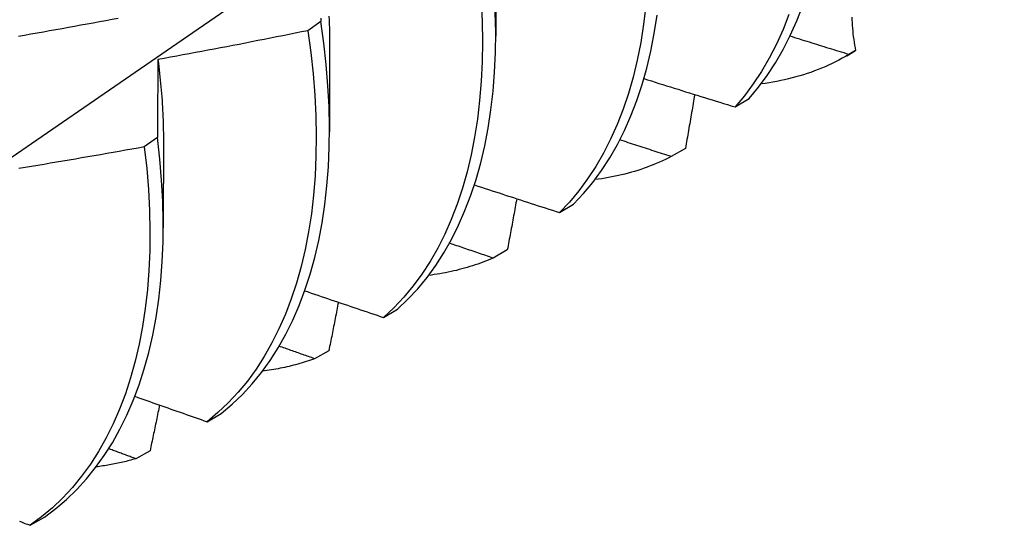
# Model space of a CAD drawing. Header units: inches. Extents: x 17 to 428, y 46 to 203.
# Tile 78 of 114: x 385.249 to 385.455, y 170.497 to 170.602. Entities that reach past the tile are written whole.
import ezdxf

# ---------------------------------------------------------------- set-up
doc = ezdxf.new("R2010")
doc.units = ezdxf.units.IN
doc.header["$MEASUREMENT"] = 0
doc.layers.add('Visible Edges(ANSI)', color=7, linetype='Continuous', lineweight=25)

msp = doc.modelspace()

# ---------------------------------------------------------------- linework, layer by layer
at = {"layer": 'Visible Edges(ANSI)'}
for p, q in [((385.34878, 170.61749), (385.34875, 170.59903)), ((385.31213, 170.60214), (385.3094, 170.60019)), ((385.31398, 170.59745), (385.31395, 170.579)), ((385.42223, 170.59493), (385.4235, 170.59566)), ((385.42409, 170.59601), (385.42269, 170.5952)), ((385.39886, 170.58422), (385.40179, 170.58599)), ((385.27793, 170.57781), (385.27519, 170.57586)), ((385.27918, 170.57741), (385.27916, 170.55896)), ((385.38847, 170.57554), (385.38549, 170.57383)), ((385.36211, 170.56213), (385.36506, 170.56389)), ((385.35118, 170.5543), (385.3482, 170.55261)), ((385.32527, 170.54017), (385.32822, 170.54192)), ((385.31382, 170.53322), (385.31083, 170.53154)), ((385.28834, 170.51835), (385.2913, 170.52009)), ((385.27639, 170.51229), (385.27339, 170.51062)), ((385.25132, 170.49668), (385.25428, 170.49841))]:
    msp.add_line(p, q, dxfattribs=at)
at = {"layer": 'Visible Edges(ANSI)', "flags": 128}
for points in [[(385.23966, 170.56843), (385.2614, 170.58334), (385.28309, 170.59827), (385.30475, 170.61322), (385.32636, 170.62819), (385.34794, 170.64317), (385.36947, 170.65817), (385.39097, 170.67318), (385.41242, 170.6882), (385.43384, 170.70324), (385.45522, 170.71829)], [(385.34568, 170.60649), (385.34589, 170.60214), (385.34597, 170.59787), (385.34591, 170.59369), (385.34572, 170.5896), (385.34539, 170.5856), (385.34493, 170.5817), (385.34434, 170.57791), (385.34362, 170.57423), (385.34277, 170.57066), (385.34179, 170.56721), (385.34068, 170.56389), (385.33944, 170.56069), (385.33808, 170.55763), (385.3366, 170.5547), (385.335, 170.55191), (385.33328, 170.54926), (385.33145, 170.54676), (385.3295, 170.54441), (385.32744, 170.54221), (385.32527, 170.54017)], [(385.38017, 170.60541), (385.3797, 170.60152), (385.3791, 170.59773), (385.37837, 170.59405), (385.37751, 170.59049), (385.37652, 170.58705), (385.37541, 170.58374), (385.37417, 170.58055), (385.3728, 170.57749), (385.37131, 170.57457), (385.3697, 170.57179), (385.36798, 170.56915), (385.36613, 170.56666), (385.36418, 170.56432), (385.36211, 170.56213)], [(385.40179, 170.58599), (385.40375, 170.58834), (385.40559, 170.59083), (385.40731, 170.59347), (385.40892, 170.59626), (385.4104, 170.59918), (385.41177, 170.60224), (385.41301, 170.60543)], [(385.32822, 170.54192), (385.33038, 170.54398), (385.33243, 170.54619), (385.33437, 170.54855), (385.3362, 170.55106), (385.33791, 170.55372), (385.3395, 170.55652), (385.34098, 170.55946), (385.34232, 170.56253), (385.34355, 170.56574), (385.34465, 170.56907), (385.34562, 170.57253), (385.34646, 170.57611), (385.34718, 170.5798), (385.34776, 170.5836), (385.34821, 170.5875), (385.34852, 170.59151), (385.3487, 170.59561), (385.34875, 170.5998), (385.34866, 170.60407)], [(385.36506, 170.56389), (385.36711, 170.56609), (385.36906, 170.56844), (385.37089, 170.57095), (385.37261, 170.5736), (385.37421, 170.57639), (385.37569, 170.57932), (385.37705, 170.58239), (385.37828, 170.58558), (385.37939, 170.58891), (385.38037, 170.59236), (385.38122, 170.59593), (385.38194, 170.59961), (385.38253, 170.60341)], [(385.41014, 170.60358), (385.40889, 170.6004), (385.40751, 170.59735), (385.40602, 170.59444), (385.4044, 170.59167), (385.40267, 170.58904), (385.40082, 170.58655), (385.39886, 170.58422)], [(385.24883, 170.59904), (385.25014, 170.59927), (385.25145, 170.5995), (385.25275, 170.59973), (385.25406, 170.59996), (385.25537, 170.6002), (385.25668, 170.60043), (385.25798, 170.60067), (385.25929, 170.6009), (385.2606, 170.60114), (385.2619, 170.60138), (385.26321, 170.60162), (385.26451, 170.60186), (385.26582, 170.6021), (385.26712, 170.60235), (385.26843, 170.60259), (385.26973, 170.60283)], [(385.2913, 170.52009), (385.29356, 170.522), (385.29571, 170.52406), (385.29775, 170.52628), (385.29969, 170.52865), (385.30151, 170.53117), (385.30321, 170.53384), (385.3048, 170.53665), (385.30626, 170.5396), (385.3076, 170.54268), (385.30882, 170.54589), (385.30991, 170.54924), (385.31088, 170.5527), (385.31171, 170.55628), (385.31242, 170.55998), (385.31299, 170.56379), (385.31343, 170.5677), (385.31374, 170.57171), (385.31391, 170.57581), (385.31395, 170.58001), (385.31386, 170.58429), (385.31363, 170.58865), (385.31326, 170.59308), (385.31276, 170.59758), (385.31213, 170.60214)], [(385.31214, 170.6028), (385.31213, 170.60214)], [(385.31384, 170.6032), (385.31388, 170.60237), (385.31391, 170.60154), (385.31393, 170.60071), (385.31395, 170.59989), (385.31397, 170.59907), (385.31397, 170.59826), (385.31398, 170.59745)], [(385.42329, 170.60304), (385.42331, 170.60246), (385.42334, 170.60187), (385.42338, 170.60129), (385.42342, 170.6007), (385.42348, 170.60012), (385.42354, 170.59953), (385.42361, 170.59894), (385.42369, 170.59835), (385.42378, 170.59777), (385.42388, 170.59718), (385.42398, 170.59659), (385.42409, 170.59601)], [(385.3094, 170.60019), (385.3081, 170.59992), (385.30679, 170.59966), (385.30549, 170.5994), (385.30418, 170.59913), (385.30288, 170.59887), (385.30157, 170.59861), (385.30027, 170.59836), (385.29896, 170.5981), (385.29766, 170.59784), (385.29635, 170.59759), (385.29505, 170.59733), (385.29374, 170.59708), (385.29243, 170.59683), (385.29113, 170.59658), (385.28982, 170.59633), (385.28851, 170.59608), (385.2872, 170.59583), (385.28589, 170.59559), (385.28459, 170.59534), (385.28328, 170.5951), (385.28197, 170.59486), (385.28066, 170.59462), (385.27935, 170.59437), (385.27804, 170.59414)], [(385.3094, 170.60019), (385.31002, 170.59563), (385.31051, 170.59114), (385.31087, 170.58671), (385.31108, 170.58236), (385.31117, 170.57809), (385.31112, 170.5739), (385.31094, 170.5698), (385.31062, 170.5658), (385.31017, 170.56189), (385.30958, 170.55809), (385.30887, 170.55441), (385.30802, 170.55083), (385.30705, 170.54738), (385.30595, 170.54404), (385.30472, 170.54084), (385.30337, 170.53777), (385.3019, 170.53483), (385.3003, 170.53203), (385.29859, 170.52938), (385.29676, 170.52687), (385.29482, 170.52451), (385.29277, 170.5223), (385.29061, 170.52025), (385.28834, 170.51835)], [(385.42269, 170.5952), (385.42218, 170.59536), (385.42166, 170.59552), (385.42114, 170.59567), (385.42063, 170.59583), (385.42011, 170.59599), (385.4196, 170.59615), (385.41908, 170.59631), (385.41857, 170.59647), (385.41805, 170.59663), (385.41754, 170.59679), (385.41702, 170.59695), (385.41651, 170.59711), (385.41599, 170.59727), (385.41548, 170.59743), (385.41496, 170.59759), (385.41445, 170.59775), (385.41393, 170.59791), (385.41342, 170.59807), (385.41291, 170.59823), (385.41239, 170.59839), (385.41188, 170.59855), (385.41136, 170.59872), (385.41085, 170.59888), (385.41034, 170.59904)], [(385.42269, 170.5952), (385.422, 170.5948), (385.4213, 170.59441), (385.4206, 170.59403), (385.41989, 170.59367), (385.41917, 170.59332), (385.41844, 170.59298), (385.41771, 170.59265), (385.41697, 170.59234), (385.41622, 170.59204), (385.41547, 170.59175), (385.41471, 170.59147), (385.41395, 170.59121), (385.41317, 170.59096), (385.4124, 170.59072), (385.41161, 170.5905), (385.41082, 170.59029), (385.41003, 170.59009), (385.40923, 170.5899), (385.40842, 170.58973), (385.4076, 170.58957), (385.40679, 170.58942), (385.40596, 170.58928), (385.40513, 170.58916), (385.4043, 170.58905)], [(385.27804, 170.59414), (385.27804, 170.59347), (385.27803, 170.5928), (385.27802, 170.59213), (385.27802, 170.59145), (385.27801, 170.59078), (385.27801, 170.59011), (385.278, 170.58943), (385.278, 170.58876), (385.27799, 170.58808), (385.27799, 170.5874), (385.27798, 170.58672), (385.27798, 170.58604), (385.27797, 170.58536), (385.27797, 170.58468), (385.27796, 170.584), (385.27796, 170.58331), (385.27796, 170.58263), (385.27795, 170.58194), (385.27795, 170.58126), (385.27795, 170.58057), (385.27794, 170.57988), (385.27794, 170.57919), (385.27794, 170.5785), (385.27793, 170.57781)], [(385.27804, 170.59414), (385.27814, 170.59341), (385.27823, 170.59269), (385.27831, 170.59198), (385.27839, 170.59126), (385.27847, 170.59055), (385.27854, 170.58984), (385.27861, 170.58913), (385.27868, 170.58842), (385.27874, 170.58771), (385.2788, 170.58701), (385.27885, 170.58631), (385.2789, 170.58561), (385.27895, 170.58491), (385.27899, 170.58422), (385.27903, 170.58353), (385.27906, 170.58284), (385.27909, 170.58215), (385.27912, 170.58147), (385.27914, 170.58078), (385.27916, 170.5801), (385.27917, 170.57943), (385.27918, 170.57875), (385.27919, 170.57808), (385.27919, 170.57741)], [(385.37976, 170.59016), (385.38055, 170.58991), (385.38135, 170.58966), (385.38214, 170.58941), (385.38293, 170.58916), (385.38373, 170.58891), (385.38452, 170.58866), (385.38532, 170.58841), (385.38611, 170.58816), (385.38691, 170.58792), (385.3877, 170.58767), (385.3885, 170.58742), (385.38929, 170.58717), (385.39009, 170.58693), (385.39089, 170.58668), (385.39168, 170.58643), (385.39248, 170.58619), (385.39327, 170.58594), (385.39407, 170.58569), (385.39487, 170.58545), (385.39567, 170.5852), (385.39646, 170.58496), (385.39726, 170.58471), (385.39806, 170.58447), (385.39886, 170.58422)], [(385.3904, 170.58683), (385.39032, 170.58636), (385.39024, 170.58589), (385.39016, 170.58542), (385.39008, 170.58495), (385.39, 170.58448), (385.38992, 170.58401), (385.38984, 170.58354), (385.38976, 170.58307), (385.38968, 170.5826), (385.3896, 170.58213), (385.38952, 170.58166), (385.38944, 170.58119), (385.38936, 170.58072), (385.38928, 170.58025), (385.38919, 170.57978), (385.38911, 170.5793), (385.38903, 170.57883), (385.38895, 170.57836), (385.38887, 170.57789), (385.38879, 170.57742), (385.38871, 170.57695), (385.38863, 170.57648), (385.38855, 170.57601), (385.38847, 170.57554)], [(385.25428, 170.49841), (385.25664, 170.50016), (385.25889, 170.50208), (385.26104, 170.50415), (385.26307, 170.50638), (385.265, 170.50876), (385.26681, 170.51129), (385.26851, 170.51396), (385.27009, 170.51678), (385.27154, 170.51974), (385.27288, 170.52283), (385.27409, 170.52605), (385.27517, 170.5294), (385.27613, 170.53287), (385.27696, 170.53646), (385.27766, 170.54016), (385.27822, 170.54398), (385.27865, 170.54789), (385.27895, 170.55191), (385.27912, 170.55602), (385.27915, 170.56022), (385.27905, 170.5645), (385.27881, 170.56887), (385.27844, 170.5733), (385.27793, 170.57781)], [(385.38549, 170.57383), (385.38504, 170.57398), (385.38459, 170.57412), (385.38414, 170.57427), (385.38369, 170.57441), (385.38324, 170.57456), (385.38279, 170.5747), (385.38234, 170.57485), (385.38189, 170.575), (385.38144, 170.57514), (385.38099, 170.57529), (385.38054, 170.57543), (385.38009, 170.57558), (385.37964, 170.57572), (385.3792, 170.57587), (385.37875, 170.57602), (385.3783, 170.57616), (385.37785, 170.57631), (385.3774, 170.57646), (385.37695, 170.5766), (385.3765, 170.57675), (385.37606, 170.5769), (385.37561, 170.57704), (385.37516, 170.57719), (385.37471, 170.57734)], [(385.27519, 170.57586), (385.27388, 170.57562), (385.27257, 170.57539), (385.27126, 170.57515), (385.26995, 170.57492), (385.26864, 170.57469), (385.26732, 170.57446), (385.26601, 170.57423), (385.2647, 170.574), (385.26339, 170.57377), (385.26207, 170.57355), (385.26076, 170.57332), (385.25945, 170.5731), (385.25814, 170.57287), (385.25682, 170.57265), (385.25551, 170.57243), (385.25419, 170.57221), (385.25288, 170.57199), (385.25156, 170.57178), (385.25025, 170.57156), (385.24894, 170.57134)], [(385.27519, 170.57586), (385.27569, 170.57136), (385.27605, 170.56693), (385.27628, 170.56258), (385.27637, 170.5583), (385.27633, 170.55411), (385.27615, 170.55), (385.27584, 170.54599), (385.2754, 170.54208), (385.27482, 170.53828), (385.27412, 170.53458), (385.27328, 170.531), (385.27231, 170.52754), (385.27122, 170.5242), (385.27, 170.52099), (385.26866, 170.51791), (385.26719, 170.51496), (385.2656, 170.51215), (385.2639, 170.50949), (385.26207, 170.50697), (385.26014, 170.5046), (385.25809, 170.50239), (385.25594, 170.50033), (385.25368, 170.49842), (385.25132, 170.49668)], [(385.38549, 170.57383), (385.38487, 170.57352), (385.38426, 170.57323), (385.38363, 170.57294), (385.38301, 170.57266), (385.38237, 170.57239), (385.38174, 170.57212), (385.3811, 170.57187), (385.38045, 170.57163), (385.3798, 170.57139), (385.37914, 170.57117), (385.37848, 170.57095), (385.37782, 170.57075), (385.37715, 170.57055), (385.37647, 170.57037), (385.37579, 170.57019), (385.37511, 170.57002), (385.37442, 170.56986), (385.37373, 170.56971), (385.37304, 170.56957), (385.37234, 170.56944), (385.37163, 170.56932), (385.37093, 170.56921), (385.37021, 170.56911), (385.3695, 170.56901)], [(385.34429, 170.56792), (385.34503, 170.56767), (385.34577, 170.56743), (385.34651, 170.56719), (385.34725, 170.56694), (385.34799, 170.5667), (385.34873, 170.56646), (385.34947, 170.56622), (385.35022, 170.56597), (385.35096, 170.56573), (385.3517, 170.56549), (385.35244, 170.56525), (385.35319, 170.56501), (385.35393, 170.56477), (385.35467, 170.56453), (385.35542, 170.56429), (385.35616, 170.56405), (385.3569, 170.5638), (385.35765, 170.56356), (385.35839, 170.56332), (385.35913, 170.56308), (385.35988, 170.56284), (385.36062, 170.56261), (385.36137, 170.56237), (385.36211, 170.56213)], [(385.35315, 170.56502), (385.35307, 170.56458), (385.35298, 170.56413), (385.3529, 170.56368), (385.35282, 170.56324), (385.35274, 170.56279), (385.35266, 170.56234), (385.35258, 170.5619), (385.3525, 170.56145), (385.35242, 170.56101), (385.35233, 170.56056), (385.35225, 170.56011), (385.35217, 170.55967), (385.35209, 170.55922), (385.35201, 170.55877), (385.35193, 170.55833), (385.35184, 170.55788), (385.35176, 170.55743), (385.35168, 170.55699), (385.3516, 170.55654), (385.35151, 170.55609), (385.35143, 170.55565), (385.35135, 170.5552), (385.35127, 170.55475), (385.35118, 170.5543)], [(385.3482, 170.55261), (385.34782, 170.55274), (385.34744, 170.55287), (385.34705, 170.553), (385.34667, 170.55313), (385.34629, 170.55326), (385.34591, 170.55338), (385.34553, 170.55351), (385.34515, 170.55364), (385.34477, 170.55377), (385.34439, 170.5539), (385.34401, 170.55403), (385.34363, 170.55416), (385.34325, 170.55429), (385.34287, 170.55442), (385.34249, 170.55455), (385.34211, 170.55468), (385.34173, 170.55481), (385.34135, 170.55493), (385.34097, 170.55506), (385.34059, 170.55519), (385.34021, 170.55532), (385.33983, 170.55545), (385.33945, 170.55558), (385.33907, 170.55571)], [(385.3482, 170.55261), (385.34767, 170.55239), (385.34714, 170.55217), (385.34661, 170.55195), (385.34607, 170.55175), (385.34553, 170.55155), (385.34499, 170.55135), (385.34445, 170.55116), (385.3439, 170.55098), (385.34334, 170.55081), (385.34279, 170.55064), (385.34223, 170.55048), (385.34167, 170.55032), (385.3411, 170.55018), (385.34054, 170.55003), (385.33997, 170.5499), (385.33939, 170.54977), (385.33882, 170.54965), (385.33824, 170.54953), (385.33765, 170.54942), (385.33707, 170.54932), (385.33648, 170.54922), (385.33589, 170.54913), (385.3353, 170.54905), (385.3347, 170.54897)], [(385.30877, 170.54575), (385.30946, 170.54552), (385.31014, 170.54529), (385.31083, 170.54505), (385.31151, 170.54482), (385.3122, 170.54458), (385.31289, 170.54435), (385.31357, 170.54412), (385.31426, 170.54388), (385.31495, 170.54365), (385.31563, 170.54342), (385.31632, 170.54319), (385.31701, 170.54295), (385.3177, 170.54272), (385.31839, 170.54249), (385.31907, 170.54225), (385.31976, 170.54202), (385.32045, 170.54179), (385.32114, 170.54156), (385.32183, 170.54133), (385.32252, 170.5411), (385.32321, 170.54086), (385.3239, 170.54063), (385.32458, 170.5404), (385.32527, 170.54017)], [(385.31581, 170.54336), (385.31573, 170.54294), (385.31564, 170.54252), (385.31556, 170.54209), (385.31548, 170.54167), (385.3154, 170.54125), (385.31532, 170.54083), (385.31523, 170.5404), (385.31515, 170.53998), (385.31507, 170.53956), (385.31499, 170.53914), (385.3149, 170.53872), (385.31482, 170.53829), (385.31474, 170.53787), (385.31466, 170.53745), (385.31457, 170.53703), (385.31449, 170.5366), (385.31441, 170.53618), (385.31432, 170.53576), (385.31424, 170.53534), (385.31416, 170.53491), (385.31407, 170.53449), (385.31399, 170.53407), (385.31391, 170.53365), (385.31382, 170.53322)], [(385.31083, 170.53154), (385.31052, 170.53165), (385.31021, 170.53176), (385.3099, 170.53187), (385.30959, 170.53198), (385.30928, 170.53209), (385.30897, 170.5322), (385.30866, 170.53231), (385.30835, 170.53241), (385.30804, 170.53252), (385.30773, 170.53263), (385.30742, 170.53274), (385.30712, 170.53285), (385.30681, 170.53296), (385.3065, 170.53307), (385.30619, 170.53318), (385.30588, 170.53329), (385.30557, 170.5334), (385.30526, 170.53351), (385.30495, 170.53362), (385.30464, 170.53373), (385.30433, 170.53384), (385.30402, 170.53395), (385.30371, 170.53406), (385.3034, 170.53417)], [(385.31083, 170.53154), (385.3104, 170.53139), (385.30996, 170.53123), (385.30953, 170.53109), (385.30909, 170.53094), (385.30865, 170.5308), (385.3082, 170.53067), (385.30776, 170.53053), (385.30731, 170.53041), (385.30686, 170.53028), (385.30641, 170.53016), (385.30596, 170.53005), (385.3055, 170.52994), (385.30505, 170.52983), (385.30459, 170.52973), (385.30413, 170.52963), (385.30366, 170.52954), (385.3032, 170.52945), (385.30273, 170.52936), (385.30227, 170.52928), (385.3018, 170.5292), (385.30133, 170.52913), (385.30085, 170.52906), (385.30038, 170.52899), (385.2999, 170.52893)], [(385.27322, 170.52368), (385.27384, 170.52345), (385.27447, 170.52323), (385.2751, 170.52301), (385.27573, 170.52278), (385.27636, 170.52256), (385.27699, 170.52234), (385.27762, 170.52212), (385.27825, 170.52189), (385.27888, 170.52167), (385.27951, 170.52145), (385.28014, 170.52123), (385.28077, 170.52101), (385.2814, 170.52079), (385.28203, 170.52056), (385.28266, 170.52034), (385.28329, 170.52012), (385.28392, 170.5199), (385.28455, 170.51968), (385.28518, 170.51946), (385.28581, 170.51924), (385.28645, 170.51902), (385.28708, 170.51879), (385.28771, 170.51857), (385.28834, 170.51835)], [(385.27838, 170.52185), (385.2783, 170.52145), (385.27822, 170.52105), (385.27813, 170.52065), (385.27805, 170.52026), (385.27797, 170.51986), (385.27789, 170.51946), (385.2778, 170.51906), (385.27772, 170.51866), (385.27764, 170.51826), (385.27755, 170.51787), (385.27747, 170.51747), (385.27739, 170.51707), (385.27731, 170.51667), (385.27722, 170.51627), (385.27714, 170.51588), (385.27706, 170.51548), (385.27697, 170.51508), (385.27689, 170.51468), (385.2768, 170.51428), (385.27672, 170.51388), (385.27664, 170.51349), (385.27655, 170.51309), (385.27647, 170.51269), (385.27639, 170.51229)], [(385.27339, 170.51062), (385.27315, 170.51071), (385.27292, 170.51079), (385.27268, 170.51088), (385.27244, 170.51097), (385.27221, 170.51105), (385.27197, 170.51114), (385.27174, 170.51123), (385.2715, 170.51131), (385.27127, 170.5114), (385.27103, 170.51149), (385.27079, 170.51157), (385.27056, 170.51166), (385.27032, 170.51175), (385.27009, 170.51183), (385.26985, 170.51192), (385.26962, 170.51201), (385.26938, 170.51209), (385.26914, 170.51218), (385.26891, 170.51226), (385.26867, 170.51235), (385.26844, 170.51244), (385.2682, 170.51253), (385.26797, 170.51261), (385.26773, 170.5127)], [(385.27339, 170.51062), (385.27305, 170.51052), (385.27272, 170.51043), (385.27239, 170.51033), (385.27205, 170.51024), (385.27171, 170.51015), (385.27137, 170.51006), (385.27103, 170.50998), (385.27069, 170.5099), (385.27035, 170.50982), (385.27001, 170.50974), (385.26966, 170.50966), (385.26932, 170.50959), (385.26897, 170.50952), (385.26863, 170.50945), (385.26828, 170.50938), (385.26793, 170.50932), (385.26758, 170.50926), (385.26723, 170.5092), (385.26688, 170.50914), (385.26652, 170.50909), (385.26617, 170.50904), (385.26581, 170.50899), (385.26546, 170.50894), (385.2651, 170.5089)], [(385.24903, 170.49751), (385.2496, 170.4973), (385.25017, 170.49709), (385.25075, 170.49689), (385.25132, 170.49668)]]:
    msp.add_lwpolyline(points, dxfattribs=at)
at = {"layer": 'Visible Edges(ANSI)'}
msp.add_ellipse((385.34589, 170.73042), major_axis=(0.07761, -0.13476), ratio=0.578093, start_param=0, end_param=0.007677, dxfattribs=at)

doc.saveas('drawing.dxf')
